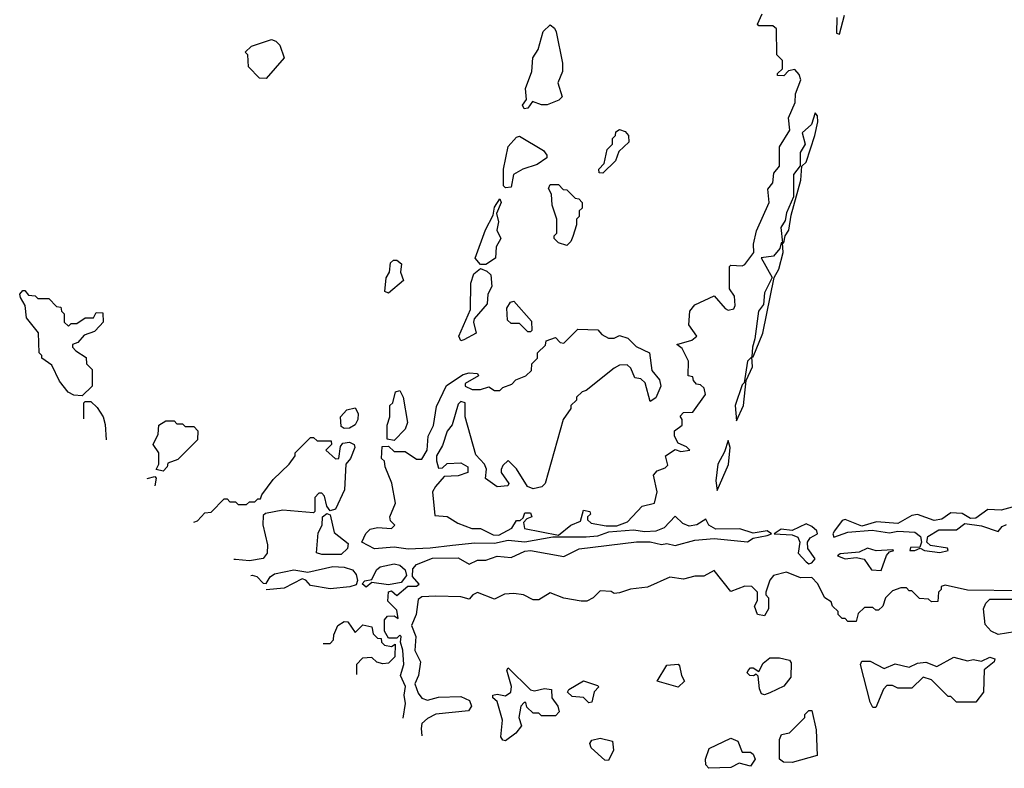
# Model space of a CAD drawing. Extents: x 2807299 to 2951576, y 860688 to 1033801.
# Tile 20 of 72: x 2820060 to 2823597, y 999572 to 1002262. Entities that reach past the tile are written whole.
import ezdxf

# ---------------------------------------------------------------- set-up
doc = ezdxf.new("R2010")
doc.units = 0

msp = doc.modelspace()

# ---------------------------------------------------------------- linework, layer by layer
at = {"layer": '0CON10XD'}
for points in [[(2821615, 1000372.9), (2821535, 1000362.5), (2821455, 1000359.4), (2821405, 1000366.7), (2821335, 1000360.6), (2821288.8, 1000385), (2821303.9, 1000416.1), (2821319.3, 1000430.7), (2821345, 1000437.5), (2821396.1, 1000433.9), (2821407.5, 1000445), (2821391.7, 1000461.7), (2821390, 1000475), (2821410, 1000525), (2821397, 1000597), (2821372.5, 1000655), (2821370, 1000675), (2821360, 1000685), (2821361.7, 1000728.3), (2821385, 1000730), (2821405, 1000710), (2821445, 1000710), (2821485, 1000682.5), (2821505, 1000682.5), (2821523.3, 1000715), (2821526.7, 1000765), (2821546.8, 1000803.2), (2821557.7, 1000872.3), (2821593, 1000947), (2821653.6, 1000986.4), (2821675, 1000992.5), (2821705, 1000990), (2821708.3, 1000981.7), (2821660, 1000955), (2821660, 1000945), (2821685, 1000932.5), (2821715, 1000932.5), (2821745, 1000942.5), (2821765, 1000930), (2821785, 1000930), (2821795, 1000940), (2821828.3, 1000951.7), (2821841.7, 1000968.3), (2821878.3, 1000981.7), (2821898.3, 1001001.7), (2821900, 1001025), (2821920, 1001045), (2821920, 1001065), (2821948.3, 1001091.7), (2821951.7, 1001108.3), (2821985, 1001120), (2822001.7, 1001101.7), (2822015, 1001100), (2822065, 1001150), (2822137, 1001147), (2822150.7, 1001130.7), (2822175, 1001117.5), (2822195, 1001117.5), (2822215, 1001127.5), (2822245, 1001117.5), (2822275, 1001087.5), (2822322.5, 1001065), (2822331.2, 1001001.2), (2822358.3, 1000968.3), (2822362.5, 1000945), (2822345, 1000902.5), (2822325, 1000890), (2822307, 1000957), (2822291.7, 1000971.7), (2822270, 1000975), (2822255, 1001010), (2822241.7, 1001021.7), (2822215, 1001020), (2822195, 1001010), (2822095, 1000930), (2822080, 1000925), (2822060, 1000905), (2822060, 1000895), (2822040, 1000875), (2822040, 1000865), (2822012.5, 1000825), (2821947.5, 1000595), (2821936.2, 1000583.8), (2821905, 1000576.7), (2821884.1, 1000584.1), (2821845, 1000647.5), (2821815, 1000677.5), (2821795, 1000660), (2821790, 1000645), (2821790, 1000635), (2821817.5, 1000595), (2821813, 1000587), (2821775, 1000583.3), (2821733.6, 1000613.6), (2821737, 1000647), (2821730, 1000665), (2821698.3, 1000698.3), (2821660, 1000835), (2821660, 1000885), (2821645, 1000890), (2821635, 1000880), (2821613.4, 1000806.6), (2821595, 1000783.3), (2821578.7, 1000731.3), (2821556.7, 1000695), (2821557, 1000677), (2821565, 1000650), (2821578.3, 1000651.7), (2821595, 1000667.5), (2821645, 1000670), (2821670, 1000655), (2821670, 1000635), (2821635, 1000622.5), (2821585, 1000620), (2821553.3, 1000585), (2821543.3, 1000565), (2821550.7, 1000480.7), (2821595, 1000476.7), (2821633.3, 1000453.3), (2821683.8, 1000433.8), (2821715, 1000433.8), (2821761.2, 1000411.2), (2821780.7, 1000409.3), (2821827.5, 1000435), (2821845, 1000462.5), (2821857.5, 1000462.5), (2821868.3, 1000471.7), (2821875, 1000490), (2821895, 1000490), (2821900, 1000475), (2821881.7, 1000468.3), (2821870, 1000455), (2821873.6, 1000433.6), (2821995, 1000410), (2822040, 1000445), (2822075, 1000460), (2822085, 1000500), (2822107.5, 1000495), (2822110, 1000485), (2822100, 1000475), (2822100, 1000465), (2822113, 1000453), (2822167, 1000443), (2822205, 1000443.3), (2822243, 1000457), (2822296.4, 1000513.6), (2822340, 1000525), (2822350, 1000565), (2822336.7, 1000625), (2822349.3, 1000640.7), (2822378.3, 1000651.7), (2822388.3, 1000661.7), (2822380, 1000695), (2822415, 1000717.5), (2822435, 1000710), (2822466.7, 1000715), (2822455, 1000727.5), (2822425, 1000740), (2822412.5, 1000765), (2822412.5, 1000785), (2822440, 1000805), (2822440, 1000825), (2822433, 1000837), (2822445, 1000850), (2822478.3, 1000851.7), (2822523.3, 1000915), (2822518.3, 1000938.3), (2822505, 1000950), (2822491.7, 1000951.7), (2822480, 1000965), (2822478.3, 1000978.3), (2822461.7, 1000981.7), (2822462.5, 1001035), (2822440, 1001080), (2822420, 1001095), (2822475, 1001110), (2822492.5, 1001125), (2822464, 1001165), (2822466.7, 1001215), (2822485, 1001237.5), (2822555, 1001270), (2822593.6, 1001223.6), (2822605, 1001217.5), (2822625, 1001223.3), (2822630, 1001235), (2822628, 1001268), (2822610, 1001295), (2822610, 1001375), (2822615, 1001380), (2822655, 1001377.5), (2822665, 1001382.5), (2822697.5, 1001425), (2822695.8, 1001455), (2822706.4, 1001503.6), (2822752, 1001605), (2822747.7, 1001652.3), (2822765.8, 1001675), (2822769.2, 1001710.8), (2822788.8, 1001735), (2822788.8, 1001805), (2822826.2, 1001865), (2822821.1, 1001908.9), (2822845.8, 1001964.2), (2822847.1, 1001995), (2822865.6, 1002045), (2822860, 1002065), (2822845, 1002082.5), (2822821.7, 1002078.3), (2822805, 1002060), (2822781.7, 1002061.7), (2822781.7, 1002068.3), (2822800, 1002085), (2822800, 1002115), (2822780, 1002135), (2822778.3, 1002228.3), (2822765, 1002240), (2822715, 1002240), (2822710, 1002245), (2822727, 1002283)], [(2822995, 1002270), (2822993.6, 1002213.6), (2823005, 1002210), (2823022.5, 1002277.5)], [(2821871.7, 1001941.7), (2821866.7, 1001955), (2821880, 1001975), (2821876.4, 1002015), (2821900, 1002075), (2821903.3, 1002125), (2821922.5, 1002155), (2821940.9, 1002219.1), (2821965, 1002243.3), (2821981.2, 1002231.2), (2821987.5, 1002217.5), (2822010, 1002105), (2822010, 1002075), (2821992.5, 1002035), (2822008.8, 1001985), (2821997, 1001973), (2821955, 1001956), (2821935, 1001956), (2821902.3, 1001967.7), (2821885, 1001943.8), (2821871.7, 1001941.7)], [(2820945, 1002050), (2820921.7, 1002051.7), (2820881.7, 1002091.7), (2820880, 1002135), (2820870, 1002145), (2820893, 1002167), (2820965, 1002190), (2820980, 1002185), (2820995, 1002170), (2821010, 1002125), (2820945, 1002050)], [(2822805, 1001460), (2822810, 1001485), (2822822.5, 1001505), (2822830.7, 1001559.3), (2822866.2, 1001685), (2822870, 1001735), (2822885, 1001750), (2822916.7, 1001845), (2822926.7, 1001895), (2822926.4, 1001916.4), (2822917.5, 1001927.5), (2822903.8, 1001885), (2822870.8, 1001855), (2822881.2, 1001815), (2822864, 1001785), (2822863.3, 1001736.7), (2822840, 1001705), (2822840, 1001625), (2822815, 1001567.5), (2822809.5, 1001540.5), (2822794.2, 1001515), (2822800, 1001460), (2822805, 1001460)], [(2822155, 1001710), (2822141.7, 1001711.7), (2822140, 1001725), (2822160, 1001745), (2822170, 1001795), (2822190, 1001815), (2822190, 1001835), (2822200, 1001845), (2822201.7, 1001858.3), (2822215, 1001867.5), (2822235, 1001860), (2822247.5, 1001845), (2822248.3, 1001821.7), (2822211.7, 1001788.3), (2822200, 1001755), (2822155, 1001710)], [(2821805, 1001657.5), (2821797.5, 1001665), (2821797.5, 1001725), (2821814.4, 1001805.6), (2821845, 1001840), (2821855, 1001842.9), (2821941.3, 1001791.3), (2821954, 1001775), (2821953.8, 1001765), (2821918.6, 1001741.4), (2821867.5, 1001725), (2821834.4, 1001705.6), (2821825, 1001660), (2821805, 1001657.5)], [(2822025, 1001450), (2821995, 1001460), (2821980, 1001475), (2821980, 1001485), (2821990, 1001495), (2821990, 1001545), (2821972.5, 1001595), (2821970, 1001635), (2821960, 1001655), (2821965, 1001670), (2821995, 1001670), (2822011.7, 1001651.7), (2822025, 1001650), (2822055, 1001620), (2822068.3, 1001618.3), (2822080, 1001605), (2822080, 1001585), (2822070, 1001575), (2822070, 1001555), (2822060, 1001545), (2822060, 1001525), (2822047, 1001483), (2822040, 1001465), (2822025, 1001450)], [(2821735, 1001382.5), (2821715, 1001382.5), (2821696.7, 1001405), (2821733.4, 1001506.6), (2821760.5, 1001559.5), (2821765, 1001587.5), (2821785, 1001617.5), (2821790, 1001605), (2821772.5, 1001565), (2821780, 1001535), (2821774.3, 1001505), (2821788.8, 1001475), (2821771.9, 1001445), (2821768.8, 1001405), (2821735, 1001382.5)], [(2822695, 1001050), (2822730, 1001135), (2822770, 1001335), (2822787.5, 1001365), (2822802.5, 1001425), (2822800, 1001460), (2822795, 1001460), (2822790.7, 1001439.3), (2822767.7, 1001412.3), (2822723.6, 1001406.4), (2822762.5, 1001335), (2822735, 1001280), (2822731.7, 1001238.3), (2822714.2, 1001215), (2822701.2, 1001115), (2822692, 1001085), (2822690, 1001050), (2822695, 1001050)], [(2821385, 1001278.8), (2821372, 1001285), (2821376.2, 1001333.8), (2821388.8, 1001355), (2821392.5, 1001387.5), (2821402.6, 1001397.4), (2821415, 1001398.1), (2821431.4, 1001385), (2821428, 1001355), (2821438.8, 1001325), (2821385, 1001278.8)], [(2821645, 1001107.5), (2821638, 1001125), (2821679.3, 1001220.7), (2821680, 1001315), (2821691.3, 1001348.7), (2821715, 1001367.5), (2821738.3, 1001358.3), (2821752.5, 1001345), (2821756.4, 1001303.6), (2821742, 1001275), (2821739.5, 1001240.5), (2821693, 1001187), (2821690, 1001175), (2821700, 1001135), (2821655, 1001111.2), (2821645, 1001107.5)], [(2820285, 1000910), (2820255, 1000912.5), (2820233.6, 1000923.6), (2820203, 1000963), (2820175, 1001020), (2820140, 1001045), (2820140, 1001055), (2820130, 1001065), (2820127, 1001137), (2820085, 1001190), (2820080, 1001235), (2820063, 1001263), (2820060, 1001275), (2820071.7, 1001288.3), (2820078.3, 1001288.3), (2820091.7, 1001271.7), (2820115, 1001270), (2820125, 1001260), (2820165, 1001260), (2820191.7, 1001231.7), (2820208.3, 1001228.3), (2820210, 1001215), (2820220, 1001205), (2820220, 1001175), (2820235, 1001160), (2820245, 1001170), (2820265, 1001170), (2820295, 1001190), (2820325, 1001190), (2820335, 1001210), (2820358.3, 1001208.3), (2820360, 1001175), (2820348.3, 1001161.7), (2820328.3, 1001141.7), (2820291.7, 1001128.3), (2820268.3, 1001101.7), (2820250, 1001095), (2820250, 1001085), (2820261.7, 1001071.7), (2820298.3, 1001048.3), (2820300, 1001025), (2820320, 1001005), (2820320, 1000945), (2820285, 1000910)], [(2821895, 1001140), (2821885, 1001140), (2821855, 1001170), (2821825, 1001170), (2821811.7, 1001181.7), (2821810, 1001225), (2821823.3, 1001246.7), (2821835, 1001250), (2821898.3, 1001178.3), (2821900, 1001145), (2821895, 1001140)], [(2822635, 1000820), (2822660, 1000875), (2822670, 1000965), (2822692.5, 1001015), (2822690, 1001050), (2822674, 1001035), (2822663, 1000957), (2822655, 1000950), (2822630.6, 1000875), (2822635, 1000820)], [(2821405, 1000750), (2821380, 1000755), (2821380, 1000805), (2821390, 1000835), (2821390, 1000875), (2821400, 1000885), (2821410, 1000925), (2821425, 1000930), (2821437.5, 1000905), (2821452.5, 1000815), (2821445, 1000790), (2821405, 1000750)], [(2820290, 1000827.4), (2820290, 1000885), (2820295, 1000890), (2820315, 1000890), (2820338.3, 1000868.3), (2820360, 1000835), (2820367.5, 1000807.5), (2820370.9, 1000751.6)], [(2821225, 1000792.5), (2821215, 1000800), (2821212.5, 1000835), (2821235, 1000860), (2821265, 1000867.5), (2821276.2, 1000846.2), (2821274.2, 1000825), (2821265, 1000806.2), (2821245, 1000793.8), (2821225, 1000792.5)], [(2820575, 1000640), (2820550, 1000645), (2820560, 1000665), (2820560, 1000705), (2820540, 1000735), (2820557, 1000773), (2820560, 1000805), (2820585, 1000820), (2820615, 1000820), (2820625, 1000810), (2820645, 1000810), (2820655, 1000800), (2820685, 1000800), (2820700, 1000785), (2820698.3, 1000751.7), (2820628.3, 1000681.7), (2820591.7, 1000668.3), (2820590, 1000655), (2820575, 1000640)], [(2820685.2, 1000456.9), (2820698.3, 1000461.7), (2820725, 1000490), (2820748.3, 1000491.7), (2820795, 1000540), (2820805, 1000540), (2820815, 1000530), (2820835, 1000530), (2820845, 1000520), (2820875, 1000520), (2820885, 1000530), (2820905, 1000530), (2820915, 1000540), (2820925, 1000540), (2820930, 1000555), (2820970.7, 1000609.3), (2821027.5, 1000665), (2821050, 1000695), (2821050, 1000705), (2821105, 1000760), (2821115, 1000760), (2821128.3, 1000748.3), (2821178.3, 1000748.3), (2821180, 1000735), (2821160, 1000715), (2821195, 1000683.3), (2821206.7, 1000685), (2821212, 1000728), (2821220.3, 1000739.7), (2821245, 1000744.2), (2821261.2, 1000735), (2821263.8, 1000725), (2821248, 1000685), (2821231.2, 1000665), (2821227.1, 1000572.9), (2821195, 1000502.9), (2821175, 1000497.5), (2821163.8, 1000513.8), (2821155, 1000550), (2821145, 1000560), (2821135, 1000560), (2821120, 1000545), (2821120, 1000495), (2821115, 1000490), (2821005, 1000500), (2820943, 1000487), (2820935, 1000480), (2820933, 1000447), (2820950, 1000375), (2820948.8, 1000345), (2820935, 1000326.2), (2820885, 1000317.5), (2820835, 1000322.5), (2820829.4, 1000321.7)], [(2822565, 1000570), (2822606.1, 1000663.9), (2822612.5, 1000725), (2822605, 1000750), (2822591.4, 1000708.6), (2822567.5, 1000665), (2822561.2, 1000605), (2822565, 1000570)], [(2820518.3, 1000613.3), (2820545, 1000620), (2820550, 1000615), (2820546, 1000587.3)], [(2821215, 1000340), (2821145, 1000340), (2821126.7, 1000346.7), (2821132, 1000418), (2821146, 1000445), (2821147.5, 1000475), (2821163, 1000487), (2821175, 1000482.5), (2821189.5, 1000419.5), (2821240, 1000380), (2821237.7, 1000362.3), (2821215, 1000340)], [(2821437.3, 999751.8), (2821445.6, 999805), (2821441.2, 999835), (2821445.8, 999865.8), (2821427.5, 999905), (2821440, 999945), (2821436.1, 999996.1), (2821427.5, 1000025), (2821430, 1000045), (2821425, 1000050), (2821415, 1000040), (2821385, 1000040), (2821370, 1000065), (2821370, 1000105), (2821381.7, 1000118.3), (2821405, 1000120), (2821420, 1000110), (2821415, 1000140), (2821383, 1000173), (2821384.3, 1000205.7), (2821395, 1000210), (2821415, 1000192.5), (2821454, 1000226), (2821485, 1000226.7), (2821495, 1000233.3), (2821471.4, 1000261.4), (2821471.7, 1000288.3), (2821485.4, 1000304.6), (2821543.4, 1000326.6), (2821635, 1000327.9), (2821675, 1000305.6), (2821705, 1000320), (2821735, 1000320), (2821775, 1000333.8), (2821825, 1000330), (2821875, 1000351.8), (2821895, 1000354.6), (2822015, 1000332.5), (2822069.8, 1000360.2), (2822275.9, 1000385.9), (2822325, 1000386), (2822365, 1000376), (2822385, 1000380), (2822415, 1000372.7), (2822485, 1000392.1), (2822555, 1000397.5), (2822673.9, 1000386.1), (2822695, 1000399.2), (2822745, 1000408.8), (2822760, 1000415), (2822745, 1000425.8), (2822695, 1000416.9), (2822647.3, 1000432.7), (2822560.9, 1000430.9), (2822535.8, 1000445), (2822525, 1000466.7), (2822492.8, 1000447.2), (2822465, 1000442.2), (2822441.5, 1000451.5), (2822415, 1000477.5), (2822375, 1000436.2), (2822345, 1000423.8), (2822305, 1000421.2), (2822265, 1000427.5), (2822175, 1000420), (2822135, 1000406.2), (2822095, 1000402), (2821975, 1000402.5), (2821875, 1000384.2), (2821815, 1000390), (2821765, 1000379.2), (2821695, 1000381.4), (2821615, 1000372.9)], [(2823625, 1000510), (2823585, 1000500), (2823537.7, 1000502.3), (2823495, 1000470.6), (2823475, 1000470), (2823445, 1000488), (2823405, 1000490), (2823372.9, 1000467.1), (2823345, 1000462), (2823285, 1000484), (2823265, 1000480.8), (2823215, 1000451.8), (2823137.7, 1000457.7), (2823085, 1000442), (2823025, 1000466.2), (2823015, 1000462), (2822987.1, 1000425), (2822981.4, 1000415), (2822985, 1000402), (2823035, 1000420.4), (2823121.9, 1000428.1), (2823185, 1000417.5), (2823215, 1000423.6), (2823275, 1000420.5), (2823296, 1000405), (2823300, 1000385), (2823293, 1000367), (2823260, 1000365), (2823257.5, 1000355), (2823275, 1000354), (2823295, 1000362.5), (2823310, 1000355), (2823365, 1000347.5), (2823395.7, 1000354.3), (2823393, 1000363), (2823332, 1000372), (2823318.8, 1000385), (2823322.5, 1000405), (2823361.4, 1000428.6), (2823425, 1000428.5), (2823455, 1000451.4), (2823515, 1000442.7), (2823575, 1000422.5), (2823589.1, 1000440.9), (2823605, 1000448.2)], [(2822895, 1000306.7), (2822905, 1000310), (2822917.5, 1000325), (2822891.7, 1000361.7), (2822890, 1000385), (2822899.8, 1000400.2), (2822926, 1000415), (2822924, 1000425), (2822905, 1000441.1), (2822885, 1000450), (2822835, 1000426.7), (2822795, 1000431.4), (2822770, 1000415), (2822835, 1000410.8), (2822855, 1000402), (2822862.5, 1000385), (2822856.7, 1000345), (2822885, 1000313.3), (2822895, 1000306.7)], [(2823155, 1000282.5), (2823173.9, 1000336.1), (2823185, 1000350), (2823200, 1000355), (2823195, 1000356.7), (2823136.1, 1000353.9), (2823105, 1000363.3), (2823075, 1000348), (2823007, 1000343), (2822997.5, 1000335), (2823025, 1000324.2), (2823065, 1000330), (2823093.9, 1000323.9), (2823120, 1000285), (2823155, 1000282.5)], [(2821305, 1000222.5), (2821290, 1000235), (2821300, 1000245), (2821325, 1000250), (2821341.5, 1000285), (2821355, 1000295.6), (2821405, 1000306.9), (2821425, 1000301.9), (2821444.3, 1000285), (2821450, 1000265), (2821430.8, 1000239.2), (2821385, 1000231.2), (2821325, 1000240), (2821305, 1000222.5)], [(2820890.3, 1000264.7), (2820895, 1000266.2), (2820911.4, 1000261.4), (2820935, 1000237.5), (2820945, 1000236), (2820960.1, 1000259.9), (2820975, 1000271.1), (2821044.6, 1000285.4), (2821095, 1000276.9), (2821185, 1000296.9), (2821225.7, 1000294.3), (2821255.8, 1000285), (2821268.5, 1000268.5), (2821273.8, 1000246.2), (2821268.8, 1000231.2), (2821246.4, 1000223.6), (2821175, 1000217.1), (2821105, 1000228.8), (2821087.6, 1000247.6), (2821075, 1000252.2), (2821010.3, 1000219.7), (2820944.8, 1000213.5)], [(2823655, 1000210), (2823465, 1000212.5), (2823385, 1000230), (2823370, 1000225), (2823370, 1000215), (2823360, 1000205), (2823358.3, 1000171.7), (2823335, 1000170), (2823325, 1000180), (2823291.7, 1000181.7), (2823265, 1000210), (2823255, 1000210), (2823245, 1000220), (2823225, 1000220), (2823195, 1000210), (2823170, 1000185), (2823160, 1000155), (2823145, 1000140), (2823135, 1000140), (2823125, 1000150), (2823095, 1000150), (2823071.7, 1000128.3), (2823065, 1000100), (2823035, 1000100), (2823025, 1000110), (2823015, 1000110), (2823000, 1000125), (2823000, 1000135), (2822980, 1000155), (2822975, 1000170), (2822952.5, 1000185), (2822926.1, 1000236.1), (2822905, 1000257.5), (2822865, 1000256), (2822815, 1000276.2), (2822767.5, 1000265), (2822755, 1000247.5), (2822740, 1000205), (2822740, 1000195), (2822750, 1000185), (2822750, 1000145), (2822735, 1000120), (2822710, 1000125), (2822700, 1000155), (2822710, 1000175), (2822710, 1000205), (2822690, 1000225), (2822665, 1000226.7), (2822615, 1000207.5), (2822555, 1000282.5), (2822517.3, 1000262.7), (2822485, 1000262.2), (2822445, 1000251.8), (2822395, 1000258.8), (2822315, 1000222.5), (2822254.1, 1000215.9), (2822215, 1000202.5), (2822195, 1000200), (2822185, 1000207.5), (2822145, 1000210), (2822120, 1000185), (2822097, 1000173), (2822077, 1000173), (2822015, 1000183.3), (2821965, 1000202.5), (2821925, 1000177.5), (2821905, 1000177.5), (2821870, 1000195), (2821835, 1000200), (2821801.9, 1000198.1), (2821765, 1000180), (2821705, 1000203.3), (2821687.5, 1000195), (2821675, 1000180), (2821645, 1000187.5), (2821555, 1000190.5), (2821505, 1000188.6), (2821490.9, 1000179.1), (2821484.5, 1000125), (2821468, 1000085), (2821483.3, 1000045), (2821479.1, 999995), (2821500, 999955), (2821492.9, 999905), (2821479.4, 999875), (2821491.9, 999841.9), (2821504.6, 999824.6), (2821525, 999816.5), (2821565, 999827.5), (2821645, 999830), (2821675.8, 999815.8), (2821682.5, 999795), (2821671.7, 999778.3), (2821555, 999766.7), (2821525, 999751.2), (2821505, 999732.5), (2821501.9, 999715), (2821504.3, 999689)], [(2823635, 1000062.5), (2823575, 1000052.5), (2823550, 1000065), (2823528.3, 1000088.3), (2823522.5, 1000145), (2823530, 1000165), (2823545, 1000180), (2823645, 1000180)], [(2821150.6, 1000020.6), (2821175, 1000020), (2821187, 1000033), (2821188.3, 1000051.7), (2821202.5, 1000085), (2821225, 1000100), (2821238.3, 1000098.3), (2821265, 1000060), (2821293, 1000087), (2821325, 1000080), (2821330, 1000055), (2821345, 1000040), (2821358.3, 1000038.3), (2821360, 1000025), (2821370, 1000015), (2821395, 1000010), (2821408.3, 1000018.3), (2821407, 999973), (2821385, 999950), (2821365, 999947.5), (2821343, 999953), (2821325, 999970), (2821291.7, 999968.3), (2821270, 999945), (2821270, 999908.7)], [(2822425, 999863.3), (2822350, 999885), (2822385, 999942.5), (2822425, 999946.7), (2822430.7, 999940.7), (2822436.9, 999905), (2822447.5, 999885), (2822425, 999863.3)], [(2822735, 999836.2), (2822725, 999840), (2822717.3, 999857.3), (2822712.5, 999902.5), (2822705, 999910), (2822696.2, 999903.8), (2822682.5, 999905), (2822673.3, 999915), (2822676.4, 999923.6), (2822685, 999932.5), (2822695, 999932.5), (2822715, 999920), (2822730.6, 999949.4), (2822755, 999968.8), (2822789.5, 999969.5), (2822825, 999960), (2822830.7, 999950.7), (2822830, 999900), (2822805, 999867.5), (2822755, 999843.3), (2822735, 999836.2)], [(2823135, 999790), (2823125, 999790), (2823115, 999810), (2823080, 999945), (2823085, 999957.5), (2823115, 999957.5), (2823165, 999931.2), (2823205, 999947.1), (2823255, 999935.8), (2823285, 999949.2), (2823315, 999953.8), (2823355, 999938), (2823415, 999971.4), (2823465, 999958.6), (2823485, 999962.5), (2823515, 999957.1), (2823545, 999971.2), (2823562.5, 999965), (2823560, 999955), (2823524.3, 999925.7), (2823522.5, 999845), (2823495, 999810), (2823425, 999810), (2823405, 999830), (2823395, 999830), (2823335, 999890), (2823305, 999900), (2823265, 999860), (2823215, 999860), (2823195, 999870), (2823175, 999870), (2823163.3, 999856.7), (2823135, 999790)], [(2821805, 999671.2), (2821795, 999673.3), (2821788.8, 999685), (2821794.4, 999745), (2821775, 999812.5), (2821760, 999825), (2821760, 999835), (2821775, 999838.8), (2821805, 999832.5), (2821824.5, 999845.5), (2821826.5, 999866.5), (2821810, 999925), (2821815, 999932.5), (2821895, 999853.8), (2821909.5, 999850.5), (2821945, 999859.2), (2821970, 999855), (2821971.2, 999825), (2821992.5, 999795), (2821997.5, 999775), (2821985, 999760), (2821935, 999760), (2821925, 999770), (2821905, 999770), (2821881.7, 999791.7), (2821878.3, 999808.3), (2821871.7, 999808.3), (2821860, 999795), (2821852.5, 999755), (2821862.5, 999725), (2821841.7, 999698.3), (2821805, 999671.2)], [(2822105, 999807.5), (2822085, 999826.2), (2822045, 999830), (2822027.5, 999845), (2822032.5, 999855), (2822085, 999885.7), (2822135, 999870), (2822140, 999865), (2822123.4, 999846.6), (2822115, 999810), (2822105, 999807.5)], [(2822835, 999592.5), (2822804, 999594), (2822788.8, 999605), (2822788.8, 999675), (2822797, 999693), (2822825, 999700), (2822880, 999755), (2822880, 999765), (2822895, 999780), (2822905, 999780), (2822920.7, 999710.7), (2822925, 999617.5), (2822835, 999592.5)], [(2822175, 999600), (2822161.7, 999601.7), (2822112.5, 999645), (2822108.3, 999661.7), (2822115, 999673.3), (2822145, 999680), (2822189.3, 999669.3), (2822193, 999637), (2822175, 999600)], [(2822535, 999572), (2822524.2, 999584.2), (2822523.8, 999605), (2822537, 999643), (2822615, 999680), (2822639.3, 999669.3), (2822655, 999630), (2822685, 999630), (2822695, 999622.5), (2822702, 999605), (2822685, 999579.2), (2822645, 999590), (2822615, 999574.5), (2822535, 999572)]]:
    msp.add_lwpolyline(points, dxfattribs=at)

doc.saveas('drawing.dxf')
